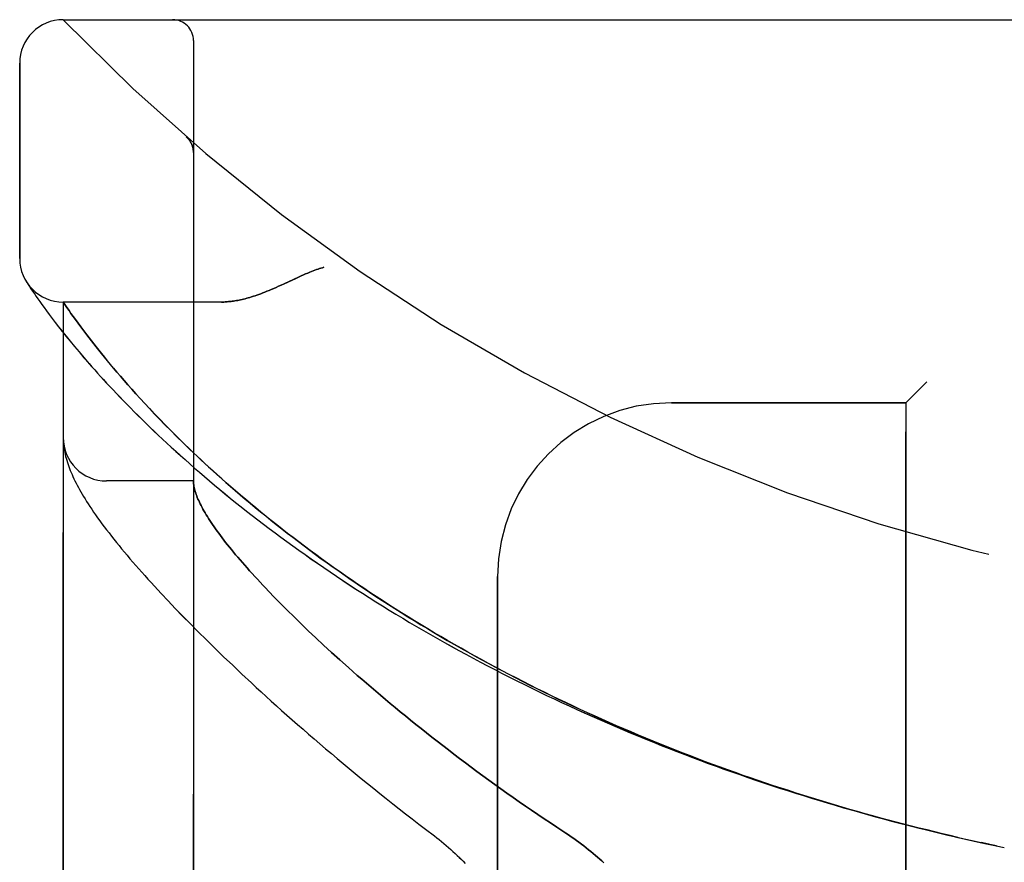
# Model space of a CAD drawing. Header units: inches. Extents: x 0 to 283, y 0 to 183.
# Tile 114 of 256: x 31.28 to 32.7, y 99.59 to 100.8. Entities that reach past the tile are written whole.
import ezdxf

# ---------------------------------------------------------------- set-up
doc = ezdxf.new("R2010")
doc.units = ezdxf.units.IN
doc.header["$LTSCALE"] = 15.583333
doc.header["$MEASUREMENT"] = 0
doc.linetypes.add('HIDDEN', pattern=[0.2, 0.1, -0.1])
doc.layers.add('LEFTHAND_DOOR_ASSEMBLY', color=7, linetype='CONTINUOUS')
doc.layers.add('RIGHTHAND_DOOR_ASSEMBLY', color=7, linetype='CONTINUOUS')

msp = doc.modelspace()

# ---------------------------------------------------------------- linework, layer by layer
at = {"layer": 'LEFTHAND_DOOR_ASSEMBLY', "color": 8, "linetype": 'HIDDEN'}
for p, q in [((31.3437, 100.7982), (33.4074, 100.7982)), ((31.5312, 98.1257), (31.5312, 100.7682)), ((31.2812, 100.4545), (31.2812, 100.7357)), ((31.5211, 100.6294), (31.5209, 100.6296)), ((31.5312, 100.6069), (31.5312, 100.6115)), ((31.2916, 100.42), (31.291, 100.421)), ((31.291, 100.421), (31.2913, 100.4205)), ((31.2913, 100.4205), (31.2933, 100.4173)), ((31.2913, 100.4205), (31.2913, 100.4204)), ((31.2933, 100.4173), (31.2954, 100.4142)), ((31.2954, 100.4142), (31.2974, 100.4112)), ((31.2974, 100.4112), (31.2998, 100.4076)), ((31.2998, 100.4076), (31.3028, 100.4033)), ((31.3028, 100.4033), (31.305, 100.4)), ((31.305, 100.4), (31.3075, 100.3965)), ((31.3075, 100.3965), (31.3102, 100.3926)), ((31.3102, 100.3926), (31.3132, 100.3884)), ((31.3132, 100.3884), (31.3164, 100.3839)), ((31.3437, 98.502), (31.3437, 100.392)), ((31.5717, 100.392), (31.3437, 100.392)), ((31.3164, 100.3839), (31.32, 100.3791)), ((31.32, 100.3791), (31.3238, 100.3739)), ((31.3238, 100.3739), (31.3279, 100.3684)), ((31.355, 100.3757), (31.3522, 100.3797)), ((31.3581, 100.3713), (31.355, 100.3757)), ((31.3279, 100.3684), (31.3324, 100.3626)), ((31.3324, 100.3626), (31.3372, 100.3564)), ((31.3615, 100.3666), (31.3581, 100.3713)), ((31.3651, 100.3616), (31.3615, 100.3666)), ((31.3691, 100.3563), (31.3651, 100.3616)), ((31.3372, 100.3564), (31.3423, 100.3499)), ((31.3423, 100.3499), (31.3478, 100.343)), ((31.3733, 100.3506), (31.3691, 100.3563)), ((31.3778, 100.3447), (31.3733, 100.3506)), ((31.3478, 100.343), (31.3537, 100.3357)), ((31.3537, 100.3357), (31.36, 100.3281)), ((31.381, 100.3405), (31.3778, 100.3447)), ((31.3843, 100.3362), (31.381, 100.3405)), ((31.3877, 100.3318), (31.3843, 100.3362)), ((31.3913, 100.3273), (31.3877, 100.3318)), ((31.36, 100.3281), (31.3667, 100.3202)), ((31.3667, 100.3202), (31.3737, 100.3119)), ((31.3951, 100.3225), (31.3913, 100.3273)), ((31.399, 100.3177), (31.3951, 100.3225)), ((31.403, 100.3127), (31.399, 100.3177)), ((31.3737, 100.3119), (31.3812, 100.3033)), ((31.4073, 100.3075), (31.403, 100.3127)), ((31.4117, 100.3022), (31.4073, 100.3075)), ((31.4163, 100.2967), (31.4117, 100.3022)), ((31.4211, 100.291), (31.4163, 100.2967)), ((31.4261, 100.2851), (31.4211, 100.291)), ((31.4314, 100.2791), (31.4261, 100.2851)), ((31.4368, 100.2728), (31.4314, 100.2791)), ((32.5862, 100.277), (32.5562, 100.247)), ((31.4425, 100.2664), (31.4368, 100.2728)), ((31.4484, 100.2598), (31.4425, 100.2664)), ((31.4546, 100.253), (31.4484, 100.2598)), ((31.4612, 100.2459), (31.4546, 100.253)), ((32.2187, 100.247), (32.5562, 100.247)), ((32.5562, 98.647), (32.5562, 100.247)), ((31.468, 100.2386), (31.4612, 100.2459)), ((31.4751, 100.2311), (31.468, 100.2386)), ((31.4826, 100.2233), (31.4751, 100.2311)), ((31.4904, 100.2153), (31.4826, 100.2233)), ((31.4986, 100.2069), (31.4904, 100.2153)), ((31.5074, 100.1982), (31.4986, 100.2069)), ((31.3439, 100.1912), (31.3439, 100.1905)), ((31.3439, 100.1905), (31.344, 100.1898)), ((31.344, 100.1898), (31.344, 100.1891)), ((31.5166, 100.1892), (31.5074, 100.1982)), ((31.344, 100.1891), (31.3441, 100.1884)), ((31.3441, 100.1884), (31.3442, 100.1878)), ((31.3442, 100.1878), (31.3442, 100.1871)), ((31.3444, 100.1861), (31.3444, 100.1854)), ((31.3444, 100.1854), (31.3445, 100.1846)), ((31.3445, 100.1846), (31.3447, 100.1836)), ((31.5263, 100.1798), (31.5166, 100.1892)), ((31.5312, 100.1345), (31.4062, 100.1345)), ((31.9687, 98.897), (31.9687, 99.997)), ((31.4846, 99.9726), (31.4946, 99.962)), ((31.6479, 99.9669), (31.6569, 99.9578)), ((31.4946, 99.962), (31.505, 99.9512)), ((31.505, 99.9512), (31.5157, 99.9401)), ((31.6569, 99.9578), (31.6662, 99.9484)), ((31.5157, 99.9401), (31.5267, 99.9289)), ((31.6662, 99.9484), (31.6759, 99.9388)), ((31.6759, 99.9388), (31.686, 99.9291)), ((31.5267, 99.9289), (31.5381, 99.9174)), ((31.686, 99.9291), (31.6964, 99.919)), ((31.5381, 99.9174), (31.5499, 99.9057)), ((31.6964, 99.919), (31.7072, 99.9088)), ((31.7072, 99.9088), (31.7184, 99.8984)), ((31.5499, 99.9057), (31.5621, 99.8938)), ((31.5621, 99.8938), (31.5746, 99.8816)), ((31.7184, 99.8984), (31.73, 99.8878)), ((31.5746, 99.8816), (31.5876, 99.8693)), ((31.73, 99.8878), (31.7419, 99.877)), ((31.5876, 99.8693), (31.6009, 99.8567)), ((31.7419, 99.877), (31.7542, 99.866)), ((31.6009, 99.8567), (31.6146, 99.8439)), ((32.6398, 99.6196), (32.6532, 99.6166)), ((32.6514, 99.617), (32.6643, 99.6141)), ((32.663, 99.6144), (32.6746, 99.6119)), ((32.6755, 99.6117), (32.6643, 99.6141)), ((32.6866, 99.6093), (32.6746, 99.6119)), ((32.6862, 99.6094), (32.6977, 99.607))]:
    msp.add_line(p, q, dxfattribs=at)
for points in [[(31.525, 100.6252), (31.5248, 100.6254), (31.5247, 100.6257), (31.5245, 100.6259), (31.5243, 100.6261), (31.5241, 100.6263), (31.5239, 100.6266), (31.5237, 100.6268), (31.5235, 100.627), (31.5233, 100.6272), (31.5231, 100.6274), (31.5229, 100.6277), (31.5227, 100.6279), (31.5225, 100.6281), (31.5223, 100.6283), (31.5221, 100.6285), (31.5218, 100.6287), (31.5216, 100.6289), (31.5214, 100.6292), (31.5211, 100.6294), (31.5209, 100.6296)], [(31.525, 100.6252), (31.5254, 100.6247), (31.5257, 100.6242), (31.5261, 100.6237), (31.5264, 100.6232), (31.5267, 100.6227), (31.527, 100.6222), (31.5273, 100.6217), (31.5276, 100.6212), (31.5279, 100.6206), (31.5282, 100.6201), (31.5284, 100.6195), (31.5287, 100.619), (31.5289, 100.6184), (31.5292, 100.6178)], [(31.5292, 100.6178), (31.5294, 100.6173), (31.5296, 100.6167), (31.5298, 100.6161), (31.53, 100.6155), (31.5301, 100.6149), (31.5303, 100.6143), (31.5304, 100.6137), (31.5306, 100.6131), (31.5307, 100.6125), (31.5308, 100.6119), (31.5309, 100.6113), (31.531, 100.6107), (31.5311, 100.6101), (31.5311, 100.6094), (31.5312, 100.6088), (31.5312, 100.6082), (31.5312, 100.6076), (31.5312, 100.6071)], [(31.7187, 100.442), (31.7167, 100.4414), (31.7146, 100.4408), (31.7125, 100.4401), (31.7104, 100.4394), (31.7082, 100.4386), (31.7059, 100.4378), (31.7036, 100.4369), (31.7011, 100.436), (31.6984, 100.4349), (31.6956, 100.4337), (31.6926, 100.4324), (31.6895, 100.431), (31.686, 100.4295), (31.6824, 100.4279), (31.6615, 100.4181)], [(31.6615, 100.4181), (31.6575, 100.4163), (31.6537, 100.4146), (31.6501, 100.413), (31.6466, 100.4114), (31.6432, 100.41), (31.64, 100.4087), (31.6368, 100.4074), (31.6338, 100.4062), (31.6309, 100.405), (31.628, 100.404), (31.6253, 100.403), (31.6226, 100.402), (31.62, 100.4011), (31.6174, 100.4003), (31.6149, 100.3995), (31.6125, 100.3987), (31.6101, 100.398), (31.6078, 100.3974), (31.6055, 100.3968), (31.6033, 100.3962), (31.6011, 100.3957), (31.599, 100.3952), (31.5969, 100.3948), (31.5949, 100.3944), (31.5929, 100.394), (31.5909, 100.3937), (31.589, 100.3934), (31.5871, 100.3931), (31.5853, 100.3928), (31.5835, 100.3926), (31.5817, 100.3925), (31.5799, 100.3923), (31.5782, 100.3922), (31.5766, 100.3921), (31.5749, 100.392), (31.5733, 100.392), (31.5717, 100.392)], [(31.3522, 100.3797), (31.3491, 100.3842), (31.3437, 100.392)], [(31.3812, 100.3033), (31.3851, 100.2988), (31.3891, 100.2943), (31.3933, 100.2897), (31.3975, 100.285), (31.4018, 100.2803), (31.4063, 100.2754), (31.4109, 100.2705), (31.4155, 100.2655), (31.4203, 100.2605), (31.4252, 100.2554), (31.4302, 100.2502), (31.4354, 100.2449), (31.4406, 100.2396), (31.446, 100.2342), (31.4514, 100.2287), (31.457, 100.2232), (31.4627, 100.2176), (31.4685, 100.212), (31.4744, 100.2063), (31.4805, 100.2006), (31.4866, 100.1948), (31.4929, 100.189), (31.4993, 100.1831), (31.5058, 100.1772), (31.5124, 100.1712), (31.5191, 100.1652), (31.5259, 100.1592), (31.5328, 100.1531), (31.5398, 100.147), (31.547, 100.1409), (31.5542, 100.1347), (31.5615, 100.1286), (31.569, 100.1224), (31.5765, 100.1162), (31.5842, 100.1099), (31.5919, 100.1037), (31.5997, 100.0974), (31.6076, 100.0912), (31.6156, 100.0849), (31.6238, 100.0786), (31.6319, 100.0724), (31.6402, 100.0661), (31.6486, 100.0598), (31.6571, 100.0535), (31.6656, 100.0473), (31.6742, 100.041), (31.683, 100.0347), (31.6918, 100.0285), (31.7006, 100.0223), (31.7096, 100.016), (31.7186, 100.0098), (31.7277, 100.0036), (31.7369, 99.9974), (31.7461, 99.9913), (31.7554, 99.9851), (31.7648, 99.979), (31.7743, 99.9729), (31.7838, 99.9669), (31.7934, 99.9608), (31.803, 99.9548), (31.8127, 99.9488), (31.8225, 99.9429), (31.8323, 99.9369), (31.8422, 99.931), (31.8521, 99.9252), (31.8621, 99.9194), (31.8722, 99.9136), (31.8823, 99.9078), (31.8924, 99.9021), (31.9026, 99.8964), (31.9129, 99.8907), (31.9232, 99.8851), (31.9335, 99.8795), (31.9439, 99.874), (31.9544, 99.8685), (31.9648, 99.863), (31.9754, 99.8576), (31.9859, 99.8522), (31.9965, 99.8469), (32.0072, 99.8416), (32.0178, 99.8364), (32.0286, 99.8312), (32.0393, 99.826), (32.0501, 99.8209), (32.0609, 99.8158), (32.0717, 99.8108), (32.0826, 99.8058), (32.0935, 99.8009), (32.1045, 99.796), (32.1155, 99.7911), (32.1265, 99.7863), (32.1375, 99.7816), (32.1486, 99.7769), (32.1596, 99.7722), (32.1707, 99.7676), (32.1819, 99.763), (32.193, 99.7585), (32.2042, 99.7541), (32.2154, 99.7496), (32.2266, 99.7453), (32.2379, 99.7409), (32.2492, 99.7366), (32.2604, 99.7324), (32.2717, 99.7282), (32.2831, 99.7241), (32.2944, 99.72), (32.3058, 99.716), (32.3171, 99.712), (32.3285, 99.708), (32.3399, 99.7041), (32.3513, 99.7003), (32.3628, 99.6965), (32.3742, 99.6927), (32.3857, 99.689), (32.3971, 99.6854), (32.4086, 99.6818), (32.4201, 99.6782), (32.4316, 99.6747), (32.4431, 99.6712), (32.4546, 99.6678), (32.4662, 99.6644), (32.4777, 99.6611), (32.4893, 99.6578), (32.5008, 99.6546), (32.5124, 99.6514), (32.5239, 99.6483), (32.5355, 99.6452), (32.5471, 99.6422), (32.5587, 99.6392), (32.5702, 99.6363), (32.5818, 99.6334), (32.5934, 99.6305), (32.605, 99.6277), (32.6166, 99.625), (32.6282, 99.6223), (32.6421, 99.6191)], [(31.3437, 100.1959), (31.3437, 100.1955), (31.3437, 100.1952), (31.3437, 100.1948), (31.3437, 100.1944), (31.3437, 100.1941), (31.3437, 100.1937), (31.3438, 100.1933), (31.3438, 100.193), (31.3438, 100.1926), (31.3438, 100.1922), (31.3438, 100.1919), (31.3439, 100.1912)], [(31.3442, 100.1871), (31.3443, 100.1867), (31.3444, 100.1861)], [(31.3447, 100.1836), (31.3451, 100.181), (31.3455, 100.1783), (31.346, 100.1755), (31.3467, 100.1727), (31.3473, 100.1699), (31.3481, 100.1671), (31.3489, 100.1642), (31.3498, 100.1613), (31.3507, 100.1584), (31.3518, 100.1555), (31.3528, 100.1525), (31.354, 100.1496), (31.3552, 100.1467), (31.3565, 100.1437), (31.3578, 100.1407), (31.3592, 100.1377), (31.3607, 100.1346), (31.3623, 100.1315), (31.3639, 100.1284), (31.3656, 100.1252), (31.3673, 100.122), (31.3692, 100.1188), (31.3711, 100.1154), (31.3732, 100.112), (31.3753, 100.1086), (31.3775, 100.105), (31.3798, 100.1014), (31.3823, 100.0976), (31.3848, 100.0938), (31.3875, 100.0898), (31.3904, 100.0858), (31.3933, 100.0816), (31.3964, 100.0773), (31.3996, 100.073), (31.4029, 100.0686), (31.4062, 100.0641), (31.4097, 100.0597), (31.4132, 100.0552), (31.4168, 100.0506), (31.4204, 100.0461), (31.4241, 100.0415), (31.4279, 100.0369), (31.4318, 100.0322), (31.4358, 100.0275), (31.4398, 100.0227), (31.4439, 100.0179), (31.4481, 100.0131), (31.4524, 100.0082), (31.4567, 100.0033), (31.4612, 99.9983), (31.4657, 99.9933), (31.4703, 99.9882), (31.475, 99.9831), (31.4846, 99.9726)], [(32.6309, 99.6217), (32.6198, 99.6242), (32.6087, 99.6269), (32.5976, 99.6296), (32.5865, 99.6323), (32.5753, 99.635), (32.5642, 99.6379), (32.5531, 99.6407), (32.542, 99.6436), (32.5309, 99.6465), (32.5199, 99.6495), (32.5088, 99.6526), (32.4977, 99.6556), (32.4866, 99.6588), (32.4756, 99.6619), (32.4645, 99.6651), (32.4535, 99.6684), (32.4425, 99.6717), (32.4315, 99.675), (32.4205, 99.6784), (32.4095, 99.6819), (32.3985, 99.6853), (32.3875, 99.6889), (32.3765, 99.6924), (32.3656, 99.696), (32.3547, 99.6997), (32.3437, 99.7034), (32.3328, 99.7072), (32.3219, 99.7109), (32.3111, 99.7148), (32.3002, 99.7187), (32.2894, 99.7226), (32.2786, 99.7266), (32.2678, 99.7306), (32.257, 99.7347), (32.2462, 99.7388), (32.2355, 99.743), (32.2247, 99.7472), (32.214, 99.7514), (32.2033, 99.7557), (32.1927, 99.76), (32.182, 99.7644), (32.1714, 99.7689), (32.1608, 99.7733), (32.1503, 99.7779), (32.1397, 99.7824), (32.1292, 99.787), (32.1188, 99.7917), (32.1083, 99.7964), (32.0979, 99.8011), (32.0875, 99.8059), (32.0771, 99.8108), (32.0668, 99.8156), (32.0565, 99.8205), (32.0462, 99.8255), (32.036, 99.8305), (32.0258, 99.8356), (32.0156, 99.8406), (32.0055, 99.8458), (31.9954, 99.851), (31.9854, 99.8562), (31.9754, 99.8614), (31.9654, 99.8667), (31.9555, 99.872), (31.9456, 99.8774), (31.9357, 99.8828), (31.9259, 99.8883), (31.9162, 99.8938), (31.9065, 99.8993), (31.8968, 99.9049), (31.8872, 99.9105), (31.8777, 99.9161), (31.8682, 99.9218), (31.8587, 99.9275), (31.8493, 99.9332), (31.84, 99.9389), (31.8307, 99.9447), (31.8214, 99.9506), (31.8123, 99.9564), (31.8032, 99.9623), (31.7941, 99.9682), (31.7851, 99.9741), (31.7762, 99.9801), (31.7673, 99.9861), (31.7585, 99.9921), (31.7498, 99.9981), (31.7412, 100.0041), (31.7326, 100.0102), (31.7241, 100.0163), (31.7156, 100.0224), (31.7073, 100.0285), (31.699, 100.0346), (31.6908, 100.0407), (31.6826, 100.0468), (31.6746, 100.053), (31.6666, 100.0591), (31.6587, 100.0652), (31.651, 100.0714), (31.6432, 100.0775), (31.6356, 100.0836), (31.6281, 100.0898), (31.6207, 100.0959), (31.6133, 100.102), (31.6061, 100.1081), (31.5989, 100.1141), (31.5919, 100.1202), (31.5851, 100.1261), (31.5783, 100.132), (31.5718, 100.1378), (31.5655, 100.1434), (31.5593, 100.149), (31.5534, 100.1544), (31.5476, 100.1597), (31.542, 100.1649), (31.5366, 100.17), (31.5314, 100.1749), (31.5263, 100.1798)], [(31.5312, 100.1335), (31.5312, 100.1332), (31.5312, 100.1329), (31.5312, 100.1326), (31.5313, 100.1322), (31.5313, 100.1318), (31.5313, 100.1314), (31.5314, 100.1309), (31.5314, 100.1304)], [(31.5314, 100.1304), (31.5316, 100.1287), (31.5319, 100.1269), (31.5322, 100.125), (31.5327, 100.1231), (31.5332, 100.1212), (31.5337, 100.1192), (31.5344, 100.1171), (31.5351, 100.115), (31.5359, 100.1129), (31.5367, 100.1107), (31.5377, 100.1085), (31.5387, 100.1062), (31.5398, 100.1038), (31.5409, 100.1014), (31.5422, 100.099), (31.5435, 100.0965), (31.5449, 100.094), (31.5463, 100.0914), (31.5479, 100.0887), (31.5495, 100.086), (31.5512, 100.0833), (31.5529, 100.0805), (31.5548, 100.0776), (31.5567, 100.0747), (31.5587, 100.0717), (31.5608, 100.0687), (31.5629, 100.0657), (31.5652, 100.0625), (31.5675, 100.0594), (31.5699, 100.0561), (31.5723, 100.0529), (31.5749, 100.0495), (31.5775, 100.0462), (31.5803, 100.0427), (31.5831, 100.0392), (31.5859, 100.0357), (31.5889, 100.0321), (31.5919, 100.0284), (31.5951, 100.0247), (31.5983, 100.0209), (31.6016, 100.0171), (31.605, 100.0132), (31.6084, 100.0093), (31.612, 100.0053), (31.6156, 100.0013), (31.6194, 99.9972), (31.6232, 99.993), (31.6271, 99.9888), (31.6311, 99.9845), (31.6351, 99.9802), (31.6393, 99.9758), (31.6479, 99.9669)], [(31.7542, 99.866), (31.7605, 99.8604), (31.7669, 99.8548), (31.7734, 99.8491), (31.78, 99.8434), (31.7867, 99.8377), (31.7935, 99.8319), (31.8003, 99.8261), (31.8073, 99.8202), (31.8144, 99.8143), (31.8215, 99.8084), (31.8288, 99.8024), (31.8361, 99.7964), (31.8435, 99.7904), (31.851, 99.7843), (31.8586, 99.7782), (31.8663, 99.7721), (31.8741, 99.766), (31.8819, 99.7599), (31.8899, 99.7537), (31.8979, 99.7475), (31.906, 99.7413), (31.9141, 99.7351), (31.9224, 99.7289), (31.9307, 99.7226), (31.9391, 99.7164), (31.9476, 99.7102), (31.9561, 99.704), (31.9647, 99.6977), (31.9734, 99.6915), (31.9822, 99.6853), (31.9909, 99.6791), (31.9998, 99.6729), (32.0087, 99.6668), (32.0176, 99.6606), (32.0266, 99.6545), (32.0357, 99.6485), (32.0447, 99.6424), (32.0539, 99.6364)], [(31.6146, 99.8439), (31.6216, 99.8375), (31.6287, 99.831), (31.6359, 99.8244), (31.6431, 99.8178), (31.6505, 99.8111), (31.658, 99.8044), (31.6656, 99.7977), (31.6733, 99.7909), (31.681, 99.784), (31.6889, 99.7772), (31.6969, 99.7703), (31.7049, 99.7633), (31.7131, 99.7563), (31.7213, 99.7493), (31.7296, 99.7422), (31.738, 99.7351), (31.7466, 99.728), (31.7552, 99.7208), (31.7639, 99.7136), (31.7726, 99.7064), (31.7815, 99.6992), (31.7905, 99.692), (31.7995, 99.6847), (31.8086, 99.6774), (31.8178, 99.6701), (31.8271, 99.6628), (31.8364, 99.6555), (31.8459, 99.6482), (31.8553, 99.6409), (31.8649, 99.6336)], [(31.8649, 99.6336), (31.8779, 99.6238), (31.8814, 99.6211), (31.8848, 99.6184), (31.8882, 99.6156), (31.8915, 99.6128), (31.8949, 99.61), (31.8981, 99.6072), (31.9013, 99.6044), (31.9045, 99.6015), (31.9076, 99.5987), (31.9107, 99.5958), (31.9137, 99.5929), (31.9166, 99.59), (31.9194, 99.5872), (31.9222, 99.5843)], [(32.0539, 99.6364), (32.0669, 99.6279), (32.0708, 99.6253), (32.0746, 99.6226), (32.0784, 99.62), (32.0821, 99.6173), (32.0858, 99.6147), (32.0893, 99.612), (32.0929, 99.6093), (32.0963, 99.6066), (32.0997, 99.6039), (32.1031, 99.6012), (32.1063, 99.5985), (32.1095, 99.5958), (32.1126, 99.5931), (32.1156, 99.5904), (32.1186, 99.5877), (32.1215, 99.585)]]:
    msp.add_lwpolyline(points, dxfattribs=at)
for centre, radius, start, end in [((31.3437, 100.7357), 0.0625, 90, 180), ((33.3437, 102.7221), 2.7751, 223.8884, 270), ((31.5012, 100.7682), 0.03, 0, 90), ((31.3437, 100.4545), 0.0625, 180, 270), ((32.2187, 99.997), 0.25, 90, 180), ((31.4062, 100.197), 0.0625, 180, 270)]:
    msp.add_arc(centre, radius, start, end, dxfattribs=at)
at = {"layer": 'RIGHTHAND_DOOR_ASSEMBLY', "color": 8, "linetype": 'HIDDEN'}
for p, q in [((31.3437, 100.7982), (33.4074, 100.7982)), ((31.5312, 100.7682), (31.5312, 98.1257)), ((31.2812, 100.7357), (31.2812, 100.4545)), ((31.5211, 100.6294), (31.5209, 100.6296)), ((31.5312, 100.6069), (31.5312, 100.6115)), ((31.2933, 100.4173), (31.2954, 100.4142)), ((31.2954, 100.4142), (31.2974, 100.4112)), ((31.2974, 100.4112), (31.2998, 100.4075)), ((31.2998, 100.4075), (31.3028, 100.4032)), ((31.3028, 100.4032), (31.305, 100.4)), ((31.305, 100.4), (31.3075, 100.3965)), ((31.3075, 100.3965), (31.3102, 100.3926)), ((31.3102, 100.3926), (31.3132, 100.3884)), ((31.3132, 100.3884), (31.3164, 100.3839)), ((31.3437, 100.392), (31.3437, 98.502)), ((31.5717, 100.392), (31.3437, 100.392)), ((31.3463, 100.3882), (31.3491, 100.3842)), ((31.3164, 100.3839), (31.32, 100.3791)), ((31.32, 100.3791), (31.3238, 100.3739)), ((31.3238, 100.3739), (31.3279, 100.3684)), ((31.3491, 100.3842), (31.3522, 100.3796)), ((31.3522, 100.3796), (31.355, 100.3757)), ((31.355, 100.3757), (31.3581, 100.3713)), ((31.3279, 100.3684), (31.3324, 100.3626)), ((31.3324, 100.3626), (31.3372, 100.3564)), ((31.3581, 100.3713), (31.3615, 100.3666)), ((31.3615, 100.3666), (31.3652, 100.3616)), ((31.3652, 100.3616), (31.3691, 100.3563)), ((31.3372, 100.3564), (31.3423, 100.3498)), ((31.3423, 100.3498), (31.3479, 100.3429)), ((31.3691, 100.3563), (31.3733, 100.3506)), ((31.3733, 100.3506), (31.3778, 100.3447)), ((31.3479, 100.3429), (31.3537, 100.3357)), ((31.3537, 100.3357), (31.36, 100.3281)), ((31.3778, 100.3447), (31.381, 100.3405)), ((31.381, 100.3405), (31.3843, 100.3362)), ((31.3843, 100.3362), (31.3877, 100.3318)), ((31.3877, 100.3318), (31.3913, 100.3273)), ((31.36, 100.3281), (31.3667, 100.3201)), ((31.3667, 100.3201), (31.3738, 100.3119)), ((31.3913, 100.3273), (31.395, 100.3226)), ((31.395, 100.3226), (31.3989, 100.3177)), ((31.3989, 100.3177), (31.403, 100.3127)), ((31.3738, 100.3119), (31.3812, 100.3032)), ((31.403, 100.3127), (31.4072, 100.3075)), ((31.4072, 100.3075), (31.4116, 100.3022)), ((31.4116, 100.3022), (31.4162, 100.2967)), ((31.4162, 100.2967), (31.421, 100.291)), ((31.421, 100.291), (31.426, 100.2852)), ((31.426, 100.2852), (31.4313, 100.2792)), ((31.4313, 100.2792), (31.4367, 100.2729)), ((32.5562, 100.247), (32.5862, 100.277)), ((31.4367, 100.2729), (31.4424, 100.2665)), ((31.4424, 100.2665), (31.4483, 100.2599)), ((31.4483, 100.2599), (31.4545, 100.2531)), ((31.4545, 100.2531), (31.461, 100.2461)), ((32.5562, 100.247), (32.2187, 100.247)), ((32.5562, 100.247), (32.5562, 98.647)), ((31.461, 100.2461), (31.4678, 100.2388)), ((31.4678, 100.2388), (31.4749, 100.2313)), ((31.4749, 100.2313), (31.4824, 100.2235)), ((31.4824, 100.2235), (31.4902, 100.2155)), ((31.4902, 100.2155), (31.4984, 100.2071)), ((31.4984, 100.2071), (31.5071, 100.1984)), ((31.3439, 100.1905), (31.344, 100.1898)), ((31.344, 100.1898), (31.344, 100.1891)), ((31.5071, 100.1984), (31.5163, 100.1894)), ((31.344, 100.1891), (31.3441, 100.1884)), ((31.3441, 100.1884), (31.3442, 100.1878)), ((31.3442, 100.1878), (31.3442, 100.1871)), ((31.3444, 100.1861), (31.3444, 100.1854)), ((31.3444, 100.1854), (31.3445, 100.1846)), ((31.3445, 100.1846), (31.3447, 100.1836)), ((31.5163, 100.1894), (31.526, 100.18)), ((31.5312, 100.1345), (31.4062, 100.1345)), ((31.9687, 99.997), (31.9687, 98.897)), ((31.4846, 99.9726), (31.4946, 99.962)), ((31.6569, 99.9578), (31.6479, 99.9669)), ((31.4946, 99.962), (31.505, 99.9512)), ((31.505, 99.9512), (31.5156, 99.9401)), ((31.6662, 99.9484), (31.6569, 99.9578)), ((31.5156, 99.9401), (31.5267, 99.9289)), ((31.6759, 99.9388), (31.6662, 99.9484)), ((31.686, 99.9291), (31.6759, 99.9388)), ((31.5267, 99.9289), (31.5381, 99.9174)), ((31.6964, 99.919), (31.686, 99.9291)), ((31.5381, 99.9174), (31.5499, 99.9057)), ((31.7072, 99.9088), (31.6964, 99.919)), ((31.7184, 99.8984), (31.7072, 99.9088)), ((31.5499, 99.9057), (31.5621, 99.8938)), ((31.5621, 99.8938), (31.5746, 99.8816)), ((31.73, 99.8878), (31.7184, 99.8984)), ((31.5746, 99.8816), (31.5876, 99.8693)), ((31.7419, 99.877), (31.73, 99.8878)), ((31.5876, 99.8693), (31.6009, 99.8567)), ((31.7542, 99.866), (31.7419, 99.877)), ((31.6009, 99.8567), (31.6146, 99.844)), ((32.642, 99.6191), (32.663, 99.6144)), ((32.663, 99.6144), (32.6746, 99.6119)), ((32.6746, 99.6119), (32.6866, 99.6093)), ((32.6862, 99.6094), (32.6977, 99.607))]:
    msp.add_line(p, q, dxfattribs=at)
for points in [[(31.5209, 100.6296), (31.5211, 100.6294), (31.5214, 100.6292), (31.5216, 100.6289), (31.5218, 100.6287), (31.5221, 100.6285), (31.5223, 100.6283), (31.5225, 100.6281), (31.5227, 100.6279), (31.5229, 100.6277), (31.5231, 100.6275), (31.5233, 100.6272), (31.5235, 100.627), (31.5237, 100.6268), (31.5239, 100.6266), (31.5241, 100.6264), (31.5243, 100.6261), (31.5245, 100.6259), (31.5246, 100.6257), (31.5248, 100.6254), (31.525, 100.6252)], [(31.5292, 100.6177), (31.529, 100.6183), (31.5287, 100.6189), (31.5285, 100.6194), (31.5282, 100.62), (31.5279, 100.6206), (31.5276, 100.6211), (31.5274, 100.6217), (31.527, 100.6222), (31.5267, 100.6227), (31.5264, 100.6232), (31.5261, 100.6237), (31.5257, 100.6242), (31.5254, 100.6247), (31.525, 100.6252)], [(31.5312, 100.6071), (31.5312, 100.6076), (31.5312, 100.6082), (31.5312, 100.6088), (31.5311, 100.6094), (31.5311, 100.61), (31.531, 100.6106), (31.5309, 100.6112), (31.5308, 100.6118), (31.5307, 100.6124), (31.5306, 100.6131), (31.5305, 100.6137), (31.5303, 100.6142), (31.5302, 100.6148), (31.53, 100.6154), (31.5298, 100.616), (31.5296, 100.6166), (31.5294, 100.6172), (31.5292, 100.6177)], [(31.6785, 100.426), (31.6824, 100.4279), (31.686, 100.4295), (31.6894, 100.431), (31.6926, 100.4324), (31.6956, 100.4337), (31.6984, 100.4349), (31.7011, 100.436), (31.7036, 100.4369), (31.7059, 100.4378), (31.7082, 100.4386), (31.7104, 100.4394), (31.7125, 100.4401), (31.7146, 100.4408), (31.7167, 100.4414), (31.7187, 100.442)], [(31.2913, 100.4205), (31.2913, 100.4205), (31.2913, 100.4204), (31.2933, 100.4173)], [(31.5717, 100.392), (31.5733, 100.392), (31.5749, 100.392), (31.5766, 100.3921), (31.5782, 100.3922), (31.5799, 100.3923), (31.5817, 100.3925), (31.5835, 100.3926), (31.5853, 100.3928), (31.5871, 100.3931), (31.589, 100.3934), (31.5909, 100.3937), (31.5929, 100.394), (31.5949, 100.3944), (31.5969, 100.3948), (31.599, 100.3952), (31.6011, 100.3957), (31.6033, 100.3962), (31.6055, 100.3968), (31.6078, 100.3974), (31.6101, 100.398), (31.6125, 100.3987), (31.6149, 100.3995), (31.6174, 100.4003), (31.62, 100.4011), (31.6226, 100.402), (31.6253, 100.403), (31.628, 100.404), (31.6309, 100.405), (31.6338, 100.4062), (31.6368, 100.4074), (31.64, 100.4087), (31.6432, 100.41), (31.6466, 100.4114), (31.6501, 100.413), (31.6537, 100.4146), (31.6575, 100.4163), (31.6615, 100.4181), (31.6785, 100.426)], [(31.3437, 100.392), (31.3437, 100.392), (31.3463, 100.3882)], [(31.3812, 100.3032), (31.3852, 100.2988), (31.3892, 100.2943), (31.3933, 100.2897), (31.3975, 100.285), (31.4019, 100.2802), (31.4063, 100.2754), (31.4109, 100.2705), (31.4156, 100.2655), (31.4203, 100.2605), (31.4252, 100.2553), (31.4303, 100.2501), (31.4354, 100.2449), (31.4406, 100.2395), (31.446, 100.2341), (31.4515, 100.2287), (31.457, 100.2232), (31.4627, 100.2176), (31.4686, 100.212), (31.4745, 100.2063), (31.4805, 100.2005), (31.4867, 100.1948), (31.4929, 100.1889), (31.4993, 100.183), (31.5058, 100.1771), (31.5124, 100.1712), (31.5191, 100.1652), (31.5259, 100.1591), (31.5328, 100.1531), (31.5399, 100.147), (31.547, 100.1409), (31.5542, 100.1347), (31.5616, 100.1285), (31.569, 100.1223), (31.5766, 100.1161), (31.5842, 100.1099), (31.5919, 100.1037), (31.5998, 100.0974), (31.6077, 100.0912), (31.6157, 100.0849), (31.6238, 100.0786), (31.632, 100.0723), (31.6403, 100.0661), (31.6486, 100.0598), (31.6571, 100.0535), (31.6657, 100.0472), (31.6743, 100.041), (31.683, 100.0347), (31.6918, 100.0285), (31.7007, 100.0222), (31.7096, 100.016), (31.7186, 100.0098), (31.7278, 100.0036), (31.7369, 99.9974), (31.7462, 99.9913), (31.7555, 99.9851), (31.7649, 99.979), (31.7743, 99.9729), (31.7838, 99.9668), (31.7934, 99.9608), (31.8031, 99.9548), (31.8128, 99.9488), (31.8225, 99.9428), (31.8324, 99.9369), (31.8422, 99.931), (31.8522, 99.9252), (31.8622, 99.9193), (31.8722, 99.9135), (31.8823, 99.9078), (31.8925, 99.902), (31.9027, 99.8964), (31.9129, 99.8907), (31.9232, 99.8851), (31.9336, 99.8795), (31.944, 99.874), (31.9544, 99.8685), (31.9649, 99.863), (31.9754, 99.8576), (31.986, 99.8522), (31.9966, 99.8469), (32.0072, 99.8416), (32.0179, 99.8364), (32.0286, 99.8312), (32.0393, 99.826), (32.0501, 99.8209), (32.0609, 99.8158), (32.0718, 99.8108), (32.0827, 99.8058), (32.0936, 99.8009), (32.1045, 99.796), (32.1155, 99.7911), (32.1265, 99.7863), (32.1375, 99.7816), (32.1486, 99.7769), (32.1597, 99.7722), (32.1708, 99.7676), (32.1819, 99.763), (32.1931, 99.7585), (32.2042, 99.754), (32.2154, 99.7496), (32.2267, 99.7452), (32.2379, 99.7409), (32.2492, 99.7366), (32.2605, 99.7324), (32.2718, 99.7282), (32.2831, 99.7241), (32.2944, 99.72), (32.3058, 99.7159), (32.3172, 99.712), (32.3285, 99.708), (32.3399, 99.7041), (32.3514, 99.7003), (32.3628, 99.6965), (32.3742, 99.6927), (32.3857, 99.689), (32.3972, 99.6854), (32.4086, 99.6817), (32.4201, 99.6782), (32.4316, 99.6747), (32.4431, 99.6712), (32.4547, 99.6678), (32.4662, 99.6644), (32.4777, 99.6611), (32.4893, 99.6578), (32.5008, 99.6546), (32.5124, 99.6514), (32.5239, 99.6483), (32.5355, 99.6452), (32.5471, 99.6422), (32.5587, 99.6392), (32.5703, 99.6362), (32.5818, 99.6334), (32.5934, 99.6305), (32.605, 99.6277), (32.6166, 99.625), (32.6282, 99.6223), (32.6398, 99.6196)], [(31.3437, 100.1959), (31.3437, 100.1956), (31.3437, 100.1952), (31.3437, 100.1948), (31.3437, 100.1944), (31.3437, 100.1941), (31.3437, 100.1937), (31.3438, 100.1933), (31.3438, 100.193), (31.3438, 100.1926), (31.3438, 100.1922), (31.3438, 100.1919), (31.3439, 100.1915), (31.3439, 100.1912), (31.3439, 100.1905)], [(31.3442, 100.1871), (31.3443, 100.1867), (31.3444, 100.1861)], [(31.3447, 100.1836), (31.3451, 100.181), (31.3455, 100.1783), (31.346, 100.1755), (31.3467, 100.1727), (31.3473, 100.1699), (31.3481, 100.1671), (31.3489, 100.1642), (31.3498, 100.1613), (31.3507, 100.1584), (31.3518, 100.1555), (31.3528, 100.1526), (31.354, 100.1496), (31.3552, 100.1467), (31.3565, 100.1437), (31.3578, 100.1407), (31.3592, 100.1377), (31.3607, 100.1346), (31.3623, 100.1315), (31.3639, 100.1284), (31.3656, 100.1253), (31.3673, 100.122), (31.3692, 100.1188), (31.3711, 100.1154), (31.3731, 100.1121), (31.3753, 100.1086), (31.3775, 100.105), (31.3798, 100.1014), (31.3823, 100.0976), (31.3848, 100.0938), (31.3875, 100.0898), (31.3904, 100.0858), (31.3933, 100.0816), (31.3964, 100.0773), (31.3996, 100.073), (31.4029, 100.0686), (31.4062, 100.0642), (31.4097, 100.0597), (31.4132, 100.0552), (31.4168, 100.0506), (31.4204, 100.0461), (31.4241, 100.0415), (31.4279, 100.0369), (31.4318, 100.0322), (31.4358, 100.0275), (31.4398, 100.0227), (31.4439, 100.0179), (31.4481, 100.0131), (31.4524, 100.0082), (31.4567, 100.0033), (31.4612, 99.9983), (31.4657, 99.9933), (31.4703, 99.9882), (31.475, 99.9831), (31.4846, 99.9726)], [(31.526, 100.18), (31.5311, 100.1752), (31.5363, 100.1703), (31.5417, 100.1652), (31.5472, 100.1601), (31.553, 100.1548), (31.5589, 100.1494), (31.5651, 100.1438), (31.5714, 100.1382), (31.5779, 100.1324), (31.5846, 100.1265), (31.5914, 100.1206), (31.5984, 100.1146), (31.6056, 100.1085), (31.6128, 100.1024), (31.6202, 100.0963), (31.6276, 100.0902), (31.6351, 100.0841), (31.6427, 100.0779), (31.6504, 100.0718), (31.6582, 100.0656), (31.6661, 100.0595), (31.6741, 100.0534), (31.6821, 100.0472), (31.6903, 100.0411), (31.6985, 100.035), (31.7067, 100.0288), (31.7151, 100.0227), (31.7236, 100.0166), (31.7321, 100.0106), (31.7406, 100.0045), (31.7493, 99.9985), (31.758, 99.9924), (31.7668, 99.9864), (31.7757, 99.9804), (31.7846, 99.9745), (31.7936, 99.9685), (31.8027, 99.9626), (31.8118, 99.9567), (31.821, 99.9509), (31.8302, 99.945), (31.8395, 99.9392), (31.8488, 99.9335), (31.8582, 99.9277), (31.8677, 99.922), (31.8772, 99.9164), (31.8868, 99.9107), (31.8964, 99.9051), (31.906, 99.8996), (31.9157, 99.894), (31.9255, 99.8885), (31.9353, 99.8831), (31.9451, 99.8777), (31.955, 99.8723), (31.965, 99.8669), (31.9749, 99.8616), (31.9849, 99.8564), (31.995, 99.8512), (32.0051, 99.846), (32.0152, 99.8409), (32.0254, 99.8358), (32.0356, 99.8307), (32.0458, 99.8257), (32.0561, 99.8207), (32.0664, 99.8158), (32.0767, 99.8109), (32.0871, 99.8061), (32.0975, 99.8013), (32.1079, 99.7966), (32.1184, 99.7918), (32.1289, 99.7872), (32.1394, 99.7826), (32.1499, 99.778), (32.1605, 99.7735), (32.1711, 99.769), (32.1817, 99.7646), (32.1924, 99.7602), (32.203, 99.7558), (32.2137, 99.7515), (32.2244, 99.7473), (32.2352, 99.7431), (32.2459, 99.7389), (32.2567, 99.7348), (32.2675, 99.7307), (32.2783, 99.7267), (32.2891, 99.7227), (32.3, 99.7188), (32.3108, 99.7149), (32.3217, 99.711), (32.3326, 99.7072), (32.3435, 99.7035), (32.3544, 99.6998), (32.3654, 99.6961), (32.3763, 99.6925), (32.3873, 99.6889), (32.3983, 99.6854), (32.4093, 99.6819), (32.4203, 99.6785), (32.4313, 99.6751), (32.4423, 99.6717), (32.4534, 99.6684), (32.4644, 99.6652), (32.4755, 99.662), (32.4865, 99.6588), (32.4976, 99.6557), (32.5087, 99.6526), (32.5197, 99.6496), (32.5308, 99.6466), (32.5419, 99.6436), (32.553, 99.6407), (32.5642, 99.6379), (32.5753, 99.6351), (32.5864, 99.6323), (32.5975, 99.6296), (32.6086, 99.6269), (32.6198, 99.6243), (32.6309, 99.6217), (32.6514, 99.617)], [(31.5314, 100.1304), (31.5314, 100.1309), (31.5313, 100.1314), (31.5313, 100.1318), (31.5313, 100.1322), (31.5312, 100.1326), (31.5312, 100.1329), (31.5312, 100.1332), (31.5312, 100.1335)], [(31.6479, 99.9669), (31.6393, 99.9758), (31.6351, 99.9802), (31.6311, 99.9845), (31.6271, 99.9888), (31.6232, 99.993), (31.6194, 99.9972), (31.6156, 100.0013), (31.612, 100.0053), (31.6084, 100.0093), (31.605, 100.0132), (31.6016, 100.0171), (31.5983, 100.0209), (31.5951, 100.0247), (31.5919, 100.0284), (31.5889, 100.0321), (31.5859, 100.0357), (31.5831, 100.0392), (31.5803, 100.0427), (31.5775, 100.0462), (31.5749, 100.0495), (31.5723, 100.0529), (31.5699, 100.0561), (31.5675, 100.0594), (31.5652, 100.0625), (31.5629, 100.0657), (31.5608, 100.0687), (31.5587, 100.0717), (31.5567, 100.0747), (31.5548, 100.0776), (31.5529, 100.0805), (31.5512, 100.0833), (31.5495, 100.086), (31.5479, 100.0887), (31.5463, 100.0914), (31.5449, 100.094), (31.5435, 100.0965), (31.5422, 100.099), (31.5409, 100.1014), (31.5398, 100.1038), (31.5387, 100.1062), (31.5377, 100.1085), (31.5367, 100.1107), (31.5359, 100.1129), (31.5351, 100.115), (31.5344, 100.1171), (31.5337, 100.1192), (31.5332, 100.1212), (31.5327, 100.1231), (31.5322, 100.125), (31.5319, 100.1269), (31.5316, 100.1287), (31.5314, 100.1304)], [(32.0539, 99.6364), (32.0447, 99.6424), (32.0357, 99.6485), (32.0266, 99.6545), (32.0176, 99.6606), (32.0087, 99.6668), (31.9998, 99.6729), (31.9909, 99.6791), (31.9822, 99.6853), (31.9734, 99.6915), (31.9647, 99.6977), (31.9561, 99.704), (31.9476, 99.7102), (31.9391, 99.7164), (31.9307, 99.7226), (31.9224, 99.7289), (31.9141, 99.7351), (31.906, 99.7413), (31.8979, 99.7475), (31.8899, 99.7537), (31.8819, 99.7599), (31.8741, 99.766), (31.8663, 99.7721), (31.8586, 99.7782), (31.851, 99.7843), (31.8435, 99.7904), (31.8361, 99.7964), (31.8288, 99.8024), (31.8215, 99.8084), (31.8144, 99.8143), (31.8073, 99.8202), (31.8003, 99.8261), (31.7935, 99.8319), (31.7867, 99.8377), (31.78, 99.8434), (31.7734, 99.8491), (31.7669, 99.8548), (31.7605, 99.8604), (31.7542, 99.866)], [(31.6146, 99.844), (31.6216, 99.8375), (31.6287, 99.831), (31.6359, 99.8244), (31.6431, 99.8178), (31.6505, 99.8111), (31.658, 99.8044), (31.6656, 99.7977), (31.6733, 99.7909), (31.681, 99.7841), (31.6889, 99.7772), (31.6968, 99.7703), (31.7049, 99.7633), (31.713, 99.7563), (31.7213, 99.7493), (31.7296, 99.7422), (31.738, 99.7351), (31.7466, 99.728), (31.7552, 99.7208), (31.7639, 99.7137), (31.7726, 99.7064), (31.7815, 99.6992), (31.7905, 99.692), (31.7995, 99.6847), (31.8086, 99.6774), (31.8178, 99.6701), (31.8271, 99.6629), (31.8364, 99.6556), (31.8458, 99.6483), (31.8553, 99.6409), (31.8649, 99.6336)], [(31.8649, 99.6336), (31.8779, 99.6238), (31.8813, 99.6211), (31.8848, 99.6184), (31.8882, 99.6156), (31.8915, 99.6128), (31.8949, 99.61), (31.8981, 99.6072), (31.9013, 99.6044), (31.9045, 99.6015), (31.9076, 99.5987), (31.9107, 99.5958), (31.9136, 99.5929), (31.9166, 99.59), (31.9194, 99.5872), (31.9222, 99.5843)], [(32.1215, 99.585), (32.1186, 99.5877), (32.1156, 99.5904), (32.1126, 99.5931), (32.1095, 99.5958), (32.1063, 99.5985), (32.1031, 99.6012), (32.0997, 99.6039), (32.0963, 99.6066), (32.0929, 99.6093), (32.0893, 99.612), (32.0858, 99.6147), (32.0821, 99.6173), (32.0784, 99.62), (32.0746, 99.6226), (32.0708, 99.6253), (32.0669, 99.6279), (32.0539, 99.6364)], [(32.6532, 99.6166), (32.6643, 99.6141), (32.6754, 99.6117)]]:
    msp.add_lwpolyline(points, dxfattribs=at)
for centre, radius, start, end in [((31.3437, 100.7357), 0.0625, 90, 180), ((33.3437, 102.7221), 2.7751, 223.8884, 270), ((31.5012, 100.7682), 0.03, 0, 90), ((31.3437, 100.4545), 0.0625, 180, 270), ((32.2187, 99.997), 0.25, 90, 180), ((31.4062, 100.197), 0.0625, 180, 270)]:
    msp.add_arc(centre, radius, start, end, dxfattribs=at)

doc.saveas('drawing.dxf')
